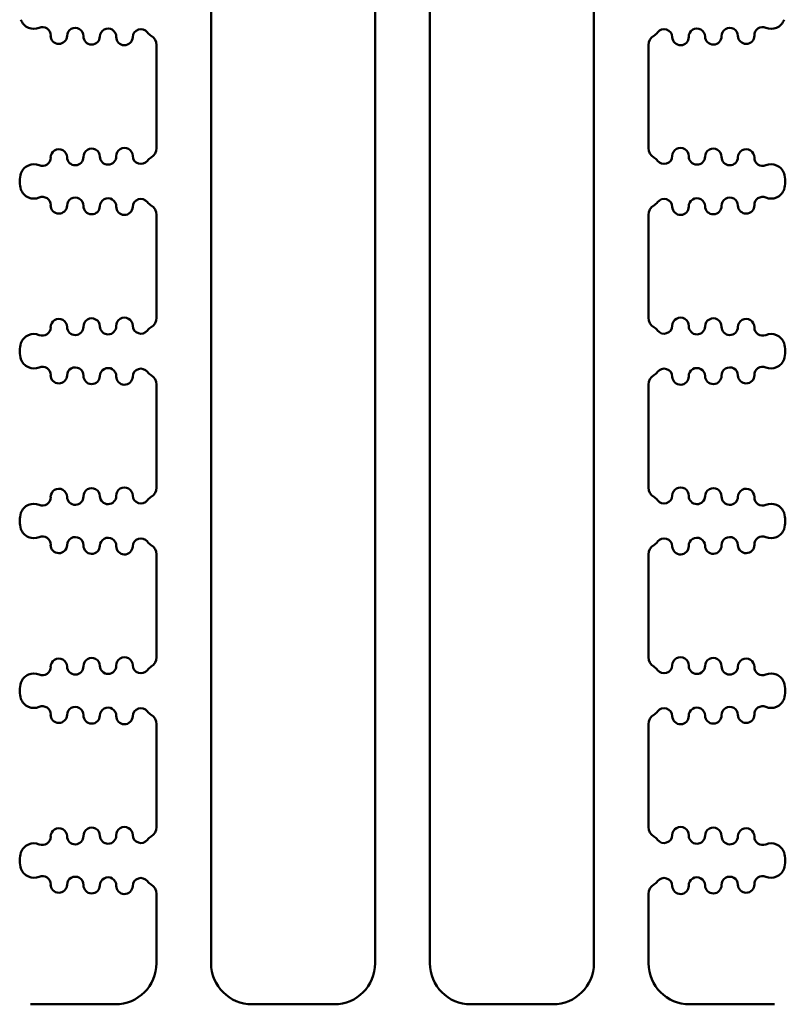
# Model space of a CAD drawing. Header units: inches. Extents: x 1.3 to 23.1, y 0.4 to 18.6.
# Tile 14 of 17: x 9.9 to 11.3, y 15.6 to 17.4. Entities that reach past the tile are written whole.
import ezdxf

# ---------------------------------------------------------------- set-up
doc = ezdxf.new("R2010")
doc.units = ezdxf.units.IN
doc.header["$LTSCALE"] = 0.8
doc.header["$MEASUREMENT"] = 0
doc.layers.add('Visible (ANSI)', color=7, linetype='Continuous', lineweight=50)

msp = doc.modelspace()

# ---------------------------------------------------------------- linework, layer by layer
at = {"layer": 'Visible (ANSI)'}
for p, q in [((10.2074, 15.6948), (10.2074, 18.2448)), ((10.9074, 18.2448), (10.9074, 15.6948)), ((10.5074, 18.0636), (10.5074, 15.6948)), ((10.6074, 15.6948), (10.6074, 18.0636)), ((10.1074, 17.3745), (10.1074, 17.1862)), ((11.0074, 17.1862), (11.0074, 17.3745)), ((9.8574, 17.1259), (9.8574, 17.1243)), ((11.2574, 17.1259), (11.2574, 17.1243)), ((10.1074, 17.064), (10.1074, 16.8757)), ((11.0074, 16.8757), (11.0074, 17.064)), ((9.8574, 16.8154), (9.8574, 16.8137)), ((11.2574, 16.8154), (11.2574, 16.8137)), ((10.1074, 16.7534), (10.1074, 16.5651)), ((11.0074, 16.5651), (11.0074, 16.7534)), ((9.8574, 16.5048), (9.8574, 16.5031)), ((11.2574, 16.5048), (11.2574, 16.5031)), ((10.1074, 16.4429), (10.1074, 16.2546)), ((11.0074, 16.2546), (11.0074, 16.4429)), ((9.8574, 16.1943), (9.8574, 16.1926)), ((11.2574, 16.1943), (11.2574, 16.1926)), ((10.1074, 16.1323), (10.1074, 15.944)), ((11.0074, 15.944), (11.0074, 16.1323)), ((9.8574, 15.8837), (9.8574, 15.882)), ((11.2574, 15.8837), (11.2574, 15.882)), ((10.1074, 15.8217), (10.1074, 15.6948)), ((11.0074, 15.6948), (11.0074, 15.8217)), ((10.0324, 15.6198), (9.8774, 15.6198)), ((10.4324, 15.6198), (10.2824, 15.6198)), ((10.8324, 15.6198), (10.6824, 15.6198)), ((11.2374, 15.6198), (11.0824, 15.6198))]:
    msp.add_line(p, q, dxfattribs=at)
for centre, radius, start, end in [((9.8834, 17.4291), 0.025, 199.0078, 293.1039), ((11.2314, 17.4291), 0.025, 246.8961, 340.9922), ((9.8991, 17.3923), 0.015, 358.8542, 113.1039), ((9.959, 17.3911), 0.015, 358.8542, 178.8542), ((10.019, 17.3899), 0.015, 358.8542, 178.8542), ((10.079, 17.3887), 0.015, 37.2112, 178.8542), ((11.0358, 17.3887), 0.015, 1.1458, 142.7888), ((11.0958, 17.3899), 0.015, 1.1458, 181.1458), ((11.1558, 17.3911), 0.015, 1.1458, 181.1458), ((11.2158, 17.3923), 0.015, 66.8961, 181.1458), ((9.929, 17.3917), 0.015, 178.8542, 358.8542), ((9.989, 17.3905), 0.015, 178.8542, 358.8542), ((10.049, 17.3893), 0.015, 178.8542, 358.8542), ((10.1109, 17.4129), 0.025, 217.2112, 238.5624), ((10.0874, 17.3745), 0.02, 0, 58.5624), ((11.0274, 17.3745), 0.02, 121.4376, 180), ((11.0039, 17.4129), 0.025, 301.4376, 322.7888), ((11.0658, 17.3893), 0.015, 181.1458, 1.1458), ((11.1258, 17.3905), 0.015, 181.1458, 1.1458), ((11.1858, 17.3917), 0.015, 181.1458, 1.1458), ((9.929, 17.169), 0.015, 1.1458, 181.1458), ((9.989, 17.1702), 0.015, 1.1458, 181.1458), ((10.049, 17.1714), 0.015, 1.1458, 181.1458), ((10.0874, 17.1862), 0.02, 301.4376, 0), ((11.0274, 17.1862), 0.02, 180, 238.5624), ((11.0658, 17.1714), 0.015, 358.8542, 178.8542), ((11.1258, 17.1702), 0.015, 358.8542, 178.8542), ((11.1858, 17.169), 0.015, 358.8542, 178.8542), ((9.8991, 17.1684), 0.015, 246.8961, 1.1458), ((9.959, 17.1696), 0.015, 181.1458, 1.1458), ((10.019, 17.1708), 0.015, 181.1458, 1.1458), ((10.079, 17.172), 0.015, 181.1458, 322.7888), ((10.1109, 17.1478), 0.025, 121.4376, 142.7888), ((11.0039, 17.1478), 0.025, 37.2112, 58.5624), ((11.0358, 17.172), 0.015, 217.2112, 358.8542), ((11.0958, 17.1708), 0.015, 178.8542, 358.8542), ((11.1558, 17.1696), 0.015, 178.8542, 358.8542), ((11.2158, 17.1684), 0.015, 178.8542, 293.1039), ((9.8834, 17.1316), 0.025, 66.8961, 160.9922), ((11.2314, 17.1316), 0.025, 19.0078, 113.1039), ((9.8999, 17.1259), 0.0425, 160.9922, 180), ((11.2149, 17.1259), 0.0425, 0, 19.0078), ((9.8999, 17.1243), 0.0425, 180, 199.0078), ((11.2149, 17.1243), 0.0425, 340.9922, 0), ((9.8834, 17.1186), 0.025, 199.0078, 293.1039), ((9.8991, 17.0818), 0.015, 358.8542, 113.1039), ((9.959, 17.0806), 0.015, 358.8542, 178.8542), ((10.019, 17.0794), 0.015, 358.8542, 178.8542), ((10.079, 17.0782), 0.015, 37.2112, 178.8542), ((11.0358, 17.0782), 0.015, 1.1458, 142.7888), ((11.0958, 17.0794), 0.015, 1.1458, 181.1458), ((11.1558, 17.0806), 0.015, 1.1458, 181.1458), ((11.2158, 17.0818), 0.015, 66.8961, 181.1458), ((11.2314, 17.1186), 0.025, 246.8961, 340.9922), ((9.929, 17.0812), 0.015, 178.8542, 358.8542), ((9.989, 17.08), 0.015, 178.8542, 358.8542), ((10.049, 17.0788), 0.015, 178.8542, 358.8542), ((10.1109, 17.1024), 0.025, 217.2112, 238.5624), ((10.0874, 17.064), 0.02, 0, 58.5624), ((11.0274, 17.064), 0.02, 121.4376, 180), ((11.0039, 17.1024), 0.025, 301.4376, 322.7888), ((11.0658, 17.0788), 0.015, 181.1458, 1.1458), ((11.1258, 17.08), 0.015, 181.1458, 1.1458), ((11.1858, 17.0812), 0.015, 181.1458, 1.1458), ((9.929, 16.8585), 0.015, 1.1458, 181.1458), ((9.959, 16.8591), 0.015, 181.1458, 1.1458), ((9.989, 16.8597), 0.015, 1.1458, 181.1458), ((10.019, 16.8603), 0.015, 181.1458, 1.1458), ((10.049, 16.8609), 0.015, 1.1458, 181.1458), ((10.079, 16.8615), 0.015, 181.1458, 322.7888), ((10.0874, 16.8757), 0.02, 301.4376, 0), ((11.0274, 16.8757), 0.02, 180, 238.5624), ((11.0358, 16.8615), 0.015, 217.2112, 358.8542), ((11.0658, 16.8609), 0.015, 358.8542, 178.8542), ((11.0958, 16.8603), 0.015, 178.8542, 358.8542), ((11.1258, 16.8597), 0.015, 358.8542, 178.8542), ((11.1558, 16.8591), 0.015, 178.8542, 358.8542), ((11.1858, 16.8585), 0.015, 358.8542, 178.8542), ((9.8834, 16.8211), 0.025, 66.8961, 160.9922), ((9.8991, 16.8579), 0.015, 246.8961, 1.1458), ((10.1109, 16.8373), 0.025, 121.4376, 142.7888), ((11.0039, 16.8373), 0.025, 37.2112, 58.5624), ((11.2158, 16.8579), 0.015, 178.8542, 293.1039), ((11.2314, 16.8211), 0.025, 19.0078, 113.1039), ((9.8999, 16.8154), 0.0425, 160.9922, 180), ((11.2149, 16.8154), 0.0425, 0, 19.0078), ((9.8999, 16.8137), 0.0425, 180, 199.0078), ((11.2149, 16.8137), 0.0425, 340.9922, 0), ((9.8834, 16.808), 0.025, 199.0078, 293.1039), ((11.2314, 16.808), 0.025, 246.8961, 340.9922), ((9.8991, 16.7712), 0.015, 358.8542, 113.1039), ((9.929, 16.7706), 0.015, 178.8542, 358.8542), ((9.959, 16.77), 0.015, 358.8542, 178.8542), ((9.989, 16.7694), 0.015, 178.8542, 358.8542), ((10.019, 16.7688), 0.015, 358.8542, 178.8542), ((10.079, 16.7676), 0.015, 37.2112, 178.8542), ((10.1109, 16.7918), 0.025, 217.2112, 238.5624), ((10.0874, 16.7534), 0.02, 0, 58.5624), ((11.0274, 16.7534), 0.02, 121.4376, 180), ((11.0039, 16.7918), 0.025, 301.4376, 322.7888), ((11.0358, 16.7676), 0.015, 1.1458, 142.7888), ((11.0958, 16.7688), 0.015, 1.1458, 181.1458), ((11.1258, 16.7694), 0.015, 181.1458, 1.1458), ((11.1558, 16.77), 0.015, 1.1458, 181.1458), ((11.1858, 16.7706), 0.015, 181.1458, 1.1458), ((11.2158, 16.7712), 0.015, 66.8961, 181.1458), ((10.049, 16.7682), 0.015, 178.8542, 358.8542), ((11.0658, 16.7682), 0.015, 181.1458, 1.1458), ((9.929, 16.5479), 0.015, 1.1458, 181.1458), ((9.989, 16.5491), 0.015, 1.1458, 181.1458), ((10.049, 16.5503), 0.015, 1.1458, 181.1458), ((10.0874, 16.5651), 0.02, 301.4376, 0), ((11.0274, 16.5651), 0.02, 180, 238.5624), ((11.0658, 16.5503), 0.015, 358.8542, 178.8542), ((11.1258, 16.5491), 0.015, 358.8542, 178.8542), ((11.1858, 16.5479), 0.015, 358.8542, 178.8542), ((9.8834, 16.5105), 0.025, 66.8961, 160.9922), ((9.8991, 16.5473), 0.015, 246.8961, 1.1458), ((9.959, 16.5485), 0.015, 181.1458, 1.1458), ((10.019, 16.5497), 0.015, 181.1458, 1.1458), ((10.079, 16.5509), 0.015, 181.1458, 322.7888), ((10.1109, 16.5267), 0.025, 121.4376, 142.7888), ((11.0039, 16.5267), 0.025, 37.2112, 58.5624), ((11.0358, 16.5509), 0.015, 217.2112, 358.8542), ((11.0958, 16.5497), 0.015, 178.8542, 358.8542), ((11.1558, 16.5485), 0.015, 178.8542, 358.8542), ((11.2158, 16.5473), 0.015, 178.8542, 293.1039), ((11.2314, 16.5105), 0.025, 19.0078, 113.1039), ((9.8999, 16.5048), 0.0425, 160.9922, 180), ((11.2149, 16.5048), 0.0425, 0, 19.0078), ((9.8999, 16.5031), 0.0425, 180, 199.0078), ((11.2149, 16.5031), 0.0425, 340.9922, 0), ((9.8834, 16.4974), 0.025, 199.0078, 293.1039), ((11.2314, 16.4974), 0.025, 246.8961, 340.9922), ((9.8991, 16.4607), 0.015, 358.8542, 113.1039), ((9.959, 16.4595), 0.015, 358.8542, 178.8542), ((10.019, 16.4583), 0.015, 358.8542, 178.8542), ((10.079, 16.4571), 0.015, 37.2112, 178.8542), ((10.1109, 16.4812), 0.025, 217.2112, 238.5624), ((11.0039, 16.4812), 0.025, 301.4376, 322.7888), ((11.0358, 16.4571), 0.015, 1.1458, 142.7888), ((11.0958, 16.4583), 0.015, 1.1458, 181.1458), ((11.1558, 16.4595), 0.015, 1.1458, 181.1458), ((11.2158, 16.4607), 0.015, 66.8961, 181.1458), ((9.929, 16.4601), 0.015, 178.8542, 358.8542), ((9.989, 16.4589), 0.015, 178.8542, 358.8542), ((10.049, 16.4577), 0.015, 178.8542, 358.8542), ((10.0874, 16.4429), 0.02, 0, 58.5624), ((11.0274, 16.4429), 0.02, 121.4376, 180), ((11.0658, 16.4577), 0.015, 181.1458, 1.1458), ((11.1258, 16.4589), 0.015, 181.1458, 1.1458), ((11.1858, 16.4601), 0.015, 181.1458, 1.1458), ((9.929, 16.2374), 0.015, 1.1458, 181.1458), ((9.989, 16.2386), 0.015, 1.1458, 181.1458), ((10.049, 16.2398), 0.015, 1.1458, 181.1458), ((10.0874, 16.2546), 0.02, 301.4376, 0), ((11.0274, 16.2546), 0.02, 180, 238.5624), ((11.0658, 16.2398), 0.015, 358.8542, 178.8542), ((11.1258, 16.2386), 0.015, 358.8542, 178.8542), ((11.1858, 16.2374), 0.015, 358.8542, 178.8542), ((9.8991, 16.2368), 0.015, 246.8961, 1.1458), ((9.959, 16.238), 0.015, 181.1458, 1.1458), ((10.019, 16.2392), 0.015, 181.1458, 1.1458), ((10.079, 16.2404), 0.015, 181.1458, 322.7888), ((10.1109, 16.2162), 0.025, 121.4376, 142.7888), ((11.0039, 16.2162), 0.025, 37.2112, 58.5624), ((11.0358, 16.2404), 0.015, 217.2112, 358.8542), ((11.0958, 16.2392), 0.015, 178.8542, 358.8542), ((11.1558, 16.238), 0.015, 178.8542, 358.8542), ((11.2158, 16.2368), 0.015, 178.8542, 293.1039), ((9.8834, 16.2), 0.025, 66.8961, 160.9922), ((11.2314, 16.2), 0.025, 19.0078, 113.1039), ((9.8999, 16.1943), 0.0425, 160.9922, 180), ((9.8999, 16.1926), 0.0425, 180, 199.0078), ((11.2149, 16.1943), 0.0425, 0, 19.0078), ((11.2149, 16.1926), 0.0425, 340.9922, 0), ((9.8834, 16.1869), 0.025, 199.0078, 293.1039), ((11.2314, 16.1869), 0.025, 246.8961, 340.9922), ((9.8991, 16.1501), 0.015, 358.8542, 113.1039), ((9.959, 16.1489), 0.015, 358.8542, 178.8542), ((10.019, 16.1477), 0.015, 358.8542, 178.8542), ((10.079, 16.1465), 0.015, 37.2112, 178.8542), ((11.0358, 16.1465), 0.015, 1.1458, 142.7888), ((11.0958, 16.1477), 0.015, 1.1458, 181.1458), ((11.1558, 16.1489), 0.015, 1.1458, 181.1458), ((11.2158, 16.1501), 0.015, 66.8961, 181.1458), ((9.929, 16.1495), 0.015, 178.8542, 358.8542), ((9.989, 16.1483), 0.015, 178.8542, 358.8542), ((10.049, 16.1471), 0.015, 178.8542, 358.8542), ((10.1109, 16.1707), 0.025, 217.2112, 238.5624), ((10.0874, 16.1323), 0.02, 0, 58.5624), ((11.0274, 16.1323), 0.02, 121.4376, 180), ((11.0039, 16.1707), 0.025, 301.4376, 322.7888), ((11.0658, 16.1471), 0.015, 181.1458, 1.1458), ((11.1258, 16.1483), 0.015, 181.1458, 1.1458), ((11.1858, 16.1495), 0.015, 181.1458, 1.1458), ((9.929, 15.9268), 0.015, 1.1458, 181.1458), ((9.989, 15.928), 0.015, 1.1458, 181.1458), ((10.049, 15.9292), 0.015, 1.1458, 181.1458), ((10.0874, 15.944), 0.02, 301.4376, 0), ((11.0274, 15.944), 0.02, 180, 238.5624), ((11.0658, 15.9292), 0.015, 358.8542, 178.8542), ((11.1258, 15.928), 0.015, 358.8542, 178.8542), ((11.1858, 15.9268), 0.015, 358.8542, 178.8542), ((9.8991, 15.9262), 0.015, 246.8961, 1.1458), ((9.959, 15.9274), 0.015, 181.1458, 1.1458), ((10.019, 15.9286), 0.015, 181.1458, 1.1458), ((10.079, 15.9298), 0.015, 181.1458, 322.7888), ((10.1109, 15.9056), 0.025, 121.4376, 142.7888), ((11.0039, 15.9056), 0.025, 37.2112, 58.5624), ((11.0358, 15.9298), 0.015, 217.2112, 358.8542), ((11.0958, 15.9286), 0.015, 178.8542, 358.8542), ((11.1558, 15.9274), 0.015, 178.8542, 358.8542), ((11.2158, 15.9262), 0.015, 178.8542, 293.1039), ((9.8834, 15.8894), 0.025, 66.8961, 160.9922), ((11.2314, 15.8894), 0.025, 19.0078, 113.1039), ((9.8999, 15.8837), 0.0425, 160.9922, 180), ((11.2149, 15.8837), 0.0425, 0, 19.0078), ((9.8999, 15.882), 0.0425, 180, 199.0078), ((9.8834, 15.8763), 0.025, 199.0078, 293.1039), ((11.2314, 15.8763), 0.025, 246.8961, 340.9922), ((11.2149, 15.882), 0.0425, 340.9922, 0), ((9.8991, 15.8395), 0.015, 358.8542, 113.1039), ((9.959, 15.8383), 0.015, 358.8542, 178.8542), ((10.019, 15.8371), 0.015, 358.8542, 178.8542), ((10.079, 15.8359), 0.015, 37.2112, 178.8542), ((11.0358, 15.8359), 0.015, 1.1458, 142.7888), ((11.0958, 15.8371), 0.015, 1.1458, 181.1458), ((11.1558, 15.8383), 0.015, 1.1458, 181.1458), ((11.2158, 15.8395), 0.015, 66.8961, 181.1458), ((9.929, 15.8389), 0.015, 178.8542, 358.8542), ((9.989, 15.8377), 0.015, 178.8542, 358.8542), ((10.049, 15.8365), 0.015, 178.8542, 358.8542), ((10.1109, 15.8601), 0.025, 217.2112, 238.5624), ((10.0874, 15.8217), 0.02, 0, 58.5624), ((11.0274, 15.8217), 0.02, 121.4376, 180), ((11.0039, 15.8601), 0.025, 301.4376, 322.7888), ((11.0658, 15.8365), 0.015, 181.1458, 1.1458), ((11.1258, 15.8377), 0.015, 181.1458, 1.1458), ((11.1858, 15.8389), 0.015, 181.1458, 1.1458), ((10.0324, 15.6948), 0.075, 270, 0), ((10.2824, 15.6948), 0.075, 180, 270), ((10.4324, 15.6948), 0.075, 270, 0), ((10.6824, 15.6948), 0.075, 180, 270), ((10.8324, 15.6948), 0.075, 270, 0), ((11.0824, 15.6948), 0.075, 180, 270)]:
    msp.add_arc(centre, radius, start, end, dxfattribs=at)

doc.saveas('drawing.dxf')
